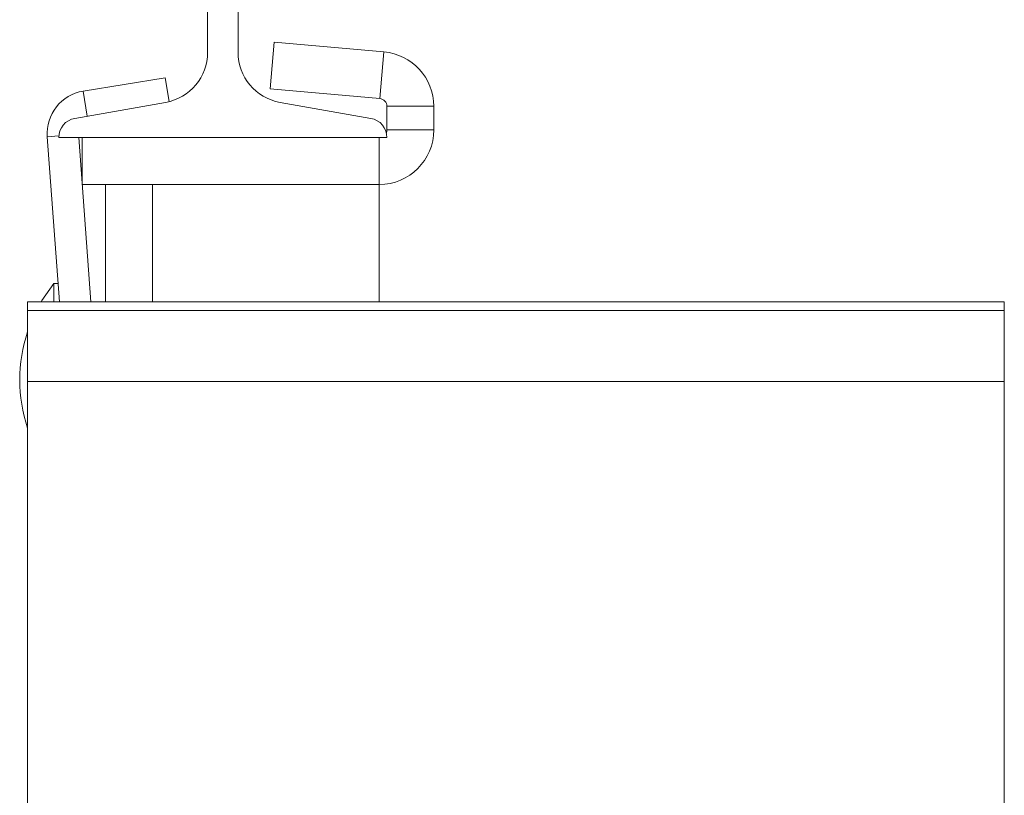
# Model space of a CAD drawing. Header units: millimetres. Extents: x -229 to 889, y -1749 to -342.
# Tile 8 of 23: x 763 to 889, y -1508 to -1408. Entities that reach past the tile are written whole.
import ezdxf

# ---------------------------------------------------------------- set-up
doc = ezdxf.new("R2010")
doc.units = ezdxf.units.MM

msp = doc.modelspace()

# ---------------------------------------------------------------- linework, layer by layer
at = {"color": 7, "linetype": 'Continuous', "lineweight": 15}
for p, q in [((787.39, -1354.36), (787.39, -1412.54)), ((791.29, -1412.54), (791.29, -1354.36)), ((795.92, -1411.25), (795.4, -1417.22)), ((809.95, -1412.47), (795.92, -1411.25)), ((809.43, -1418.45), (809.95, -1412.47)), ((781.97, -1415.79), (771.48, -1417.5)), ((781.97, -1415.79), (782.46, -1418.84)), ((809.43, -1418.45), (795.4, -1417.22)), ((782.02, -1418.94), (770.41, -1420.99)), ((808.28, -1420.99), (796.66, -1418.94)), ((816.34, -1419.45), (810.34, -1419.45)), ((810.34, -1422.45), (810.34, -1419.45)), ((816.34, -1422.45), (816.34, -1419.45)), ((810.34, -1422.45), (816.34, -1422.45)), ((768.44, -1444.45), (766.88, -1423.34)), ((768.34, -1423.45), (810.34, -1423.45)), ((772.45, -1444.45), (770.9, -1423.45)), ((771.34, -1429.45), (771.34, -1423.45)), ((809.34, -1429.45), (809.34, -1423.45)), ((771.34, -1429.45), (809.34, -1429.45)), ((774.34, -1444.45), (774.34, -1429.45)), ((809.34, -1444.45), (809.34, -1429.45)), ((768.27, -1442.12), (767.73, -1442.12)), ((767.73, -1444.45), (767.73, -1442.12)), ((889.34, -1444.45), (764.34, -1444.45)), ((764.34, -1445.57), (764.34, -1444.45)), ((889.34, -1445.57), (889.34, -1444.45)), ((889.34, -1445.57), (764.34, -1445.57)), ((764.34, -1454.67), (764.34, -1445.57)), ((889.34, -1454.67), (889.34, -1445.57)), ((764.34, -1454.67), (889.34, -1454.67)), ((764.34, -1454.67), (764.34, -1734.22)), ((889.34, -1454.67), (889.34, -1734.22))]:
    msp.add_line(p, q, dxfattribs=at)
at = {"color": 8, "linetype": 'Continuous', "lineweight": 15}
for p, q in [((772, -1420.71), (771.48, -1417.5)), ((768.35, -1423.23), (766.88, -1423.34)), ((780.34, -1444.45), (780.34, -1429.45))]:
    msp.add_line(p, q, dxfattribs=at)
at = {"color": 7, "linetype": 'Continuous', "lineweight": 15, "flags": 128}
msp.add_lwpolyline([(767.73, -1442.12), (766.19, -1444.3), (766.1, -1444.45)], dxfattribs=at)
at = {"color": 7, "linetype": 'Continuous', "lineweight": 15}
for centre, radius, start, end in [((780.89, -1412.54), 6.5, 280, 0), ((797.79, -1412.54), 6.5, 180, 260), ((809.34, -1419.45), 7, 0, 85), ((772.36, -1422.93), 5.5, 99.2403, 184.2403), ((809.34, -1419.45), 1, 0, 85), ((770.84, -1423.45), 2.5, 100, 180), ((807.84, -1423.45), 2.5, 0, 80), ((809.34, -1422.45), 7, 270, 0), ((809.34, -1422.45), 1, 337.3801, 0), ((782.88, -1454.45), 19.53, 161.6258, 198.3742)]:
    msp.add_arc(centre, radius, start, end, dxfattribs=at)

doc.saveas('drawing.dxf')
